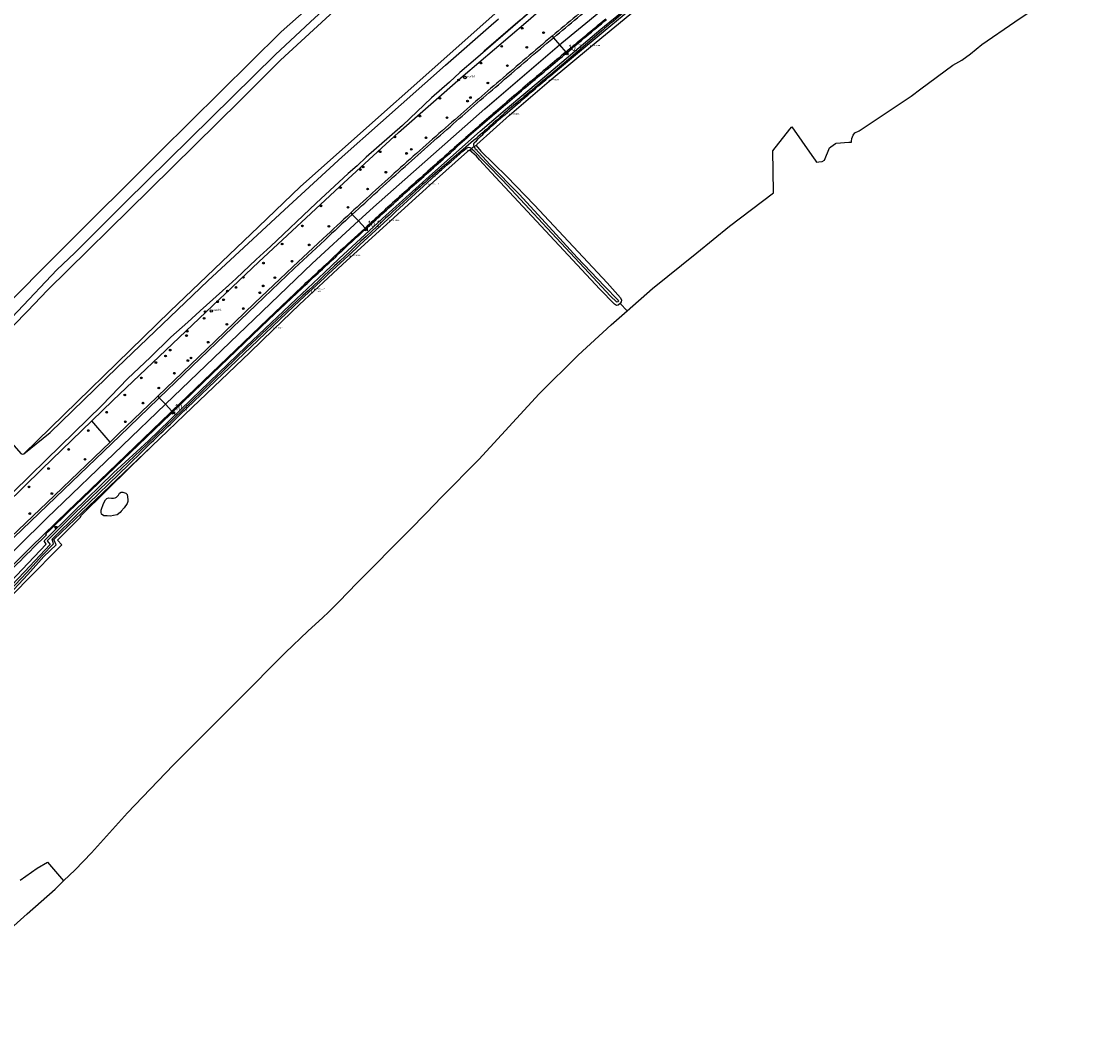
# Model space of a CAD drawing. Header units: metres. Extents: x 146197 to 147987, y 466000 to 467464.
# Tile 5 of 18: x 146674 to 147070, y 466226 to 466609. Entities that reach past the tile are written whole.
import ezdxf

# ---------------------------------------------------------------- set-up
doc = ezdxf.new("R2010")
doc.units = ezdxf.units.M
doc.header["$LTSCALE"] = 4
doc.layers.get('0').update_dxf_attribs({"linetype": 'CONTINUOUS'})
for name, color, linetype in [('G_BTD', 3, 'CONTINUOUS'), ('G_OWG', 6, 'CONTINUOUS'), ('G_OWT', 6, 'CONTINUOUS'), ('G_WGD', 7, 'CONTINUOUS'), ('G_WTD', 5, 'CONTINUOUS'), ('PPALHM', 10, 'CONTINUOUS'), ('PVGO', 102, 'CONTINUOUS')]:
    doc.layers.add(name, color=color, linetype=linetype)
doc.layers.add('PBRD', color=7, linetype='CONTINUOUS', true_color=0xbd2877)
doc.layers.add('PPAL', color=7, linetype='CONTINUOUS', true_color=0xbd2877)
doc.styles.add('ISO', font='ISO')
doc.styles.get("Standard").update_dxf_attribs({"font": 'ISO'})

# ---------------------------------------------------------------- blocks, each defined once
blk = doc.blocks.new('grensmarkering')
at = {"linetype": 'ByBlock', "lineweight": -2}
h = blk.add_hatch(color=0, dxfattribs=at)
h.dxf.hatch_style = 1
h.paths.add_polyline_path([(0.09, 0.55, 0.219912), (0.05, 0.61, -0.457379), (0.04, 0.66, 2.245674), (-0.04, 0.66, -0.457379), (-0.05, 0.61, 0.219912), (-0.09, 0.55), (-0.15, 0.04), (-0.18, 0.04), (-0.18, 0.01, 0.018367), (-0.1, 0, -0.954633), (0.1, 0, 0.018367), (0.18, 0.01), (0.18, 0.04), (0.15, 0.04)])
at = {"linetype": 'ByBlock', "lineweight": -2, "true_color": 0x681648}
h = blk.add_hatch(color=219, dxfattribs=at)
h.dxf.hatch_style = 1
h.paths.add_polyline_path([(0.1, 0, 1), (-0.1, 0, 1)])
at = {"linetype": 'ByBlock', "lineweight": -2}
h = blk.add_hatch(color=0, dxfattribs=at)
h.dxf.hatch_style = 1
h.paths.add_polyline_path([(0.18, -0.04, -0.022381), (0.08, -0.06, -0.528879), (-0.08, -0.06, -0.022381), (-0.18, -0.04), (-0.18, -0.13, 0.083333), (0.18, -0.13)])
at = {"color": 0, "linetype": 'ByBlock', "lineweight": -2}
blk.add_attdef('GRENSMARKERING', (0.5, 0.35), '', height=0.5, dxfattribs=at)
blk = doc.blocks.new('boom')
at = {"color": 0}
for radius in [0.315, 0.225, 0.135]:
    blk.add_circle((0, 0), radius, dxfattribs=at)
blk = doc.blocks.new('verklikker')
at = {"color": 0}
blk.add_circle((0, 0), 0.45, dxfattribs=at)
at = {"color": 0, "style": 'ISO'}
blk.add_attdef('VERKLIKKER', (0.7, 0), '', height=0.9, dxfattribs=at)
blk = doc.blocks.new('kilometerpaal')
at = {"color": 0}
for p, q in [((-0.44, 0.44), (0.44, -0.44)), ((-0.44, -0.44), (-0.44, 0.44)), ((0.44, 0.44), (-0.44, -0.44)), ((0.44, -0.44), (0.44, 0.44))]:
    blk.add_line(p, q, dxfattribs=at)
at = {"color": 0, "style": 'ISO'}
blk.add_attdef('KILOMETERPAAL', (0.59, 0.87), '', height=2.5, dxfattribs=at)
blk = doc.blocks.new('verkeersbord')
at = {"color": 0}
for p, q in [((0.5, 0.32), (-0.5, 0.32)), ((-0.5, 0.32), (0, -0.6)), ((0, -0.6), (0.5, 0.32))]:
    blk.add_line(p, q, dxfattribs=at)
blk = doc.blocks.new('verkeersbord-pl')
at = {"linetype": 'Continuous'}
blk.add_circle((0, 0), 0.03, dxfattribs=at)

msp = doc.modelspace()

# ---------------------------------------------------------------- linework, layer by layer
at = {"layer": 'G_BTD', "linetype": 'Continuous', "transparency": 33554687}
for points in [[(146790.236, 466621.298), (146771.932, 466604.873), (146726.35, 466559.768), (146688.992, 466522.62), (146666.481, 466500), (146645.955, 466478.608)], [(146901.68, 466500.079), (146911.294, 466508.502), (146927.924, 466521.842), (146940.153, 466531.942), (146956.655, 466544.403), (146956.649, 466544.848), (146956.442, 466560.223), (146962.856, 466568.3), (146963.586, 466569.219), (146971.062, 466558.496), (146972.356, 466556.641), (146972.828, 466555.964), (146973.639, 466556.073), (146974.94, 466556.247), (146975.843, 466556.716), (146977.671, 466561.307), (146978.223, 466561.679), (146979.981, 466562.895), (146980.207, 466563.018), (146984.91, 466563.416), (146985.964, 466563.488), (146985.905, 466563.872), (146986.035, 466564.878), (146986.509, 466566.03), (146987.228, 466566.934), (146988.781, 466567.734), (147008.299, 466580.748), (147011.978, 466583.45), (147023.976, 466592.313), (147027.354, 466594.231), (147030.637, 466596.592), (147034.862, 466600.126), (147047.275, 466608.666), (147069.806, 466623.92)], [(146899.15, 466502.891), (146901.68, 466500.079)], [(146690.217, 466286.12), (146694.508, 466290.26), (146700.707, 466296.655), (146714.217, 466311.7), (146731.287, 466329.504), (146755.778, 466354.015), (146773.54, 466371.917), (146781.899, 466379.854), (146787.475, 466385.032), (146789.63, 466387.031), (146793.62, 466390.948), (146800.232, 466397.848), (146820.037, 466417.837), (146826.248, 466424.186), (146832.237, 466430.307), (146846.042, 466444.324), (146868.743, 466468.973), (146883.332, 466483.495), (146895.684, 466494.826), (146901.68, 466500.079)], [(146707.636, 466450.831), (146700.8, 466458.836)], [(146631.418, 466350.871), (146638.782, 466358.931), (146659.906, 466382.089), (146663.261, 466385.521), (146676.21, 466398.768), (146689.507, 466412.291), (146687.92, 466414.042), (146696.433, 466422.593), (146696.879, 466423.363), (146715.221, 466441.491), (146723.36, 466449.318)], [(146673.923, 466286.39), (146680.318, 466290.887), (146684.196, 466293.174), (146690.217, 466286.12)], [(146629.795, 466274.004), (146630.684, 466273.809), (146650.98, 466251.768), (146651.437, 466251.523), (146659.485, 466258.63), (146666.471, 466264.799), (146676.538, 466273.713), (146687.041, 466283.055), (146690.217, 466286.12)]]:
    msp.add_lwpolyline(points, dxfattribs=at)
at = {"layer": 'G_OWG', "linetype": 'Continuous', "transparency": 33554687}
for points in [[(146891.579, 466618.181, 0.0033523), (146873.581, 466603.274)], [(146878.98, 466596.957, -0.0005454), (146893.95, 466609.482)], [(146873.581, 466603.274, 0.0022822), (146854.015, 466586.597)], [(146865.468, 466585.605, -0.000479), (146878.98, 466596.957)], [(146854.015, 466586.597, 0.0024972), (146835.925, 466570.904)], [(146851.757, 466573.848, -0.002276), (146865.468, 466585.605)], [(146851.757, 466573.848, 0.0025096), (146838.103, 466561.901)], [(146835.925, 466570.904, 0.0031815), (146816.692, 466553.876)], [(146823.598, 466548.983, -0.0023086), (146838.103, 466561.901)], [(146816.692, 466553.876, 0.0035024), (146798.034, 466536.923)], [(146809.621, 466536.37, -0.001662), (146823.598, 466548.983)], [(146798.034, 466536.923, 0.0020491), (146787.664, 466527.294)], [(146803.61, 466530.87, -0.0009576), (146809.621, 466536.37)], [(146803.61, 466530.87, 0.0017973), (146793.176, 466521.212)], [(146779.942, 466508.863, -0.0014351), (146793.176, 466521.212)], [(146659.689, 466391.655, -0.0091378), (146678.825, 466411.127)]]:
    msp.add_lwpolyline(points, format="xyb", dxfattribs=at)
for points in [[(146873.581, 466603.274), (146874.101, 466602.666)], [(146878.98, 466596.957), (146878.72, 466597.261)], [(146798.034, 466536.923), (146798.576, 466536.335)], [(146803.339, 466531.164), (146803.61, 466530.87)], [(146787.664, 466527.294), (146776.276, 466516.703), (146761.91, 466503.012), (146747.071, 466488.739), (146725.534, 466468.049)], [(146731.155, 466462.198), (146746.012, 466476.468), (146767.149, 466496.714), (146779.942, 466508.863)], [(146725.534, 466468.049), (146725.163, 466467.693), (146710.729, 466453.805), (146707.636, 466450.831)], [(146725.534, 466468.049), (146726.088, 466467.472)], [(146678.825, 466411.127), (146683.835, 466416.072), (146683.587, 466416.369), (146685.023, 466417.73), (146692.099, 466424.625), (146697.47, 466429.759), (146730.308, 466461.384), (146731.155, 466462.198)], [(146731.155, 466462.198), (146730.878, 466462.486)], [(146653.144, 466398.435), (146667.82, 466412.602), (146686.791, 466430.784), (146707.636, 466450.831)]]:
    msp.add_lwpolyline(points, dxfattribs=at)
at = {"layer": 'G_OWT', "linetype": 'Continuous', "transparency": 33554687}
for points in [[(146845.129, 466562.366), (146845.359, 466562.539), (146857.585, 466573.567), (146872.445, 466586.309), (146887.931, 466599.217), (146902.689, 466611.353), (146917.508, 466623.364), (146920.54, 466625.392), (146933.145, 466635.833), (146949.029, 466648.211), (146980.664, 466672.088), (146986.936, 466676.52), (146997.209, 466684.091), (147001.252, 466687.018), (147003.827, 466689.074)], [(146700.8, 466458.836), (146708.627, 466466.417), (146763.48, 466518.48), (146793.746, 466546.675), (146815.896, 466567.115), (146840.238, 466588.323), (146863.72, 466608.43), (146874.218, 466617.633), (146884.344, 466625.405), (146919.497, 466652.576), (146938.357, 466667.084), (146940.354, 466668.373), (146946.564, 466673.608), (146946.05, 466674.566)], [(146945.556, 466674.174), (146939.859, 466669.533), (146939.598, 466669.586), (146934.083, 466665.304), (146918.445, 466653.255), (146889.477, 466631.665), (146883.192, 466627.036), (146873.171, 466619.068), (146862.587, 466610.015), (146844.828, 466594.662)], [(146662.32, 466389.965), (146674.634, 466402.961), (146683.708, 466412.536), (146682.97, 466413.785), (146693.749, 466424.505), (146708.969, 466439.283), (146722.07, 466451.351), (146738.064, 466466.809), (146758.694, 466486.692), (146777.515, 466504.476), (146788.192, 466514.577), (146793.562, 466519.6), (146809.891, 466534.76), (146817.381, 466541.578), (146827.379, 466550.558), (146841.085, 466562.723), (146846.545, 466567.517), (146856.805, 466576.381), (146869.149, 466586.652), (146875.586, 466592.063), (146891.858, 466605.856), (146893.23, 466606.999), (146929.025, 466636.146)], [(146675.26, 466446.403), (146730.181, 466500), (146763.339, 466531.635), (146779.16, 466546.849), (146852.043, 466611.677)], [(146842.612, 466560.477), (146842.975, 466560.749)], [(146843.343, 466561.025), (146842.975, 466560.749)], [(146844.366, 466561.793), (146845.129, 466562.366)], [(146845.129, 466562.366), (146845.118, 466562.167), (146846.756, 466560.106), (146856.526, 466550.593), (146867.014, 466539.751), (146894.22, 466510.624), (146899.288, 466505.066), (146899.658, 466504.164), (146899.529, 466503.564), (146899.15, 466502.891)], [(146842.612, 466560.477), (146841.838, 466559.896), (146829.037, 466548.516), (146811.48, 466532.721), (146794.909, 466517.568), (146778.763, 466502.477), (146769.008, 466493.171), (146760.053, 466484.483), (146738.478, 466463.855), (146723.36, 466449.318)], [(146899.15, 466502.891), (146898.396, 466502.245), (146897.77, 466502.174), (146897.023, 466502.578), (146891.505, 466508.239), (146850.734, 466552.103), (146846.286, 466556.757), (146845.219, 466558.164), (146842.612, 466560.477)], [(146700.8, 466458.836), (146682.024, 466440.65), (146647.965, 466407.344), (146644.845, 466404.329), (146599.375, 466360.413), (146586.691, 466348.68), (146560.967, 466324.731), (146537.282, 466302.764), (146532.854, 466298.317)], [(146594.738, 466313.141), (146610.54, 466329.408), (146625.617, 466345.405), (146638.922, 466360.178), (146652.215, 466374.682), (146662.63, 466386.165), (146664.34, 466388.051), (146676.821, 466401.106), (146682.734, 466407.862), (146687.401, 466412.236), (146686.566, 466414.294), (146723.36, 466449.318)]]:
    msp.add_lwpolyline(points, dxfattribs=at)
at = {"layer": 'G_WGD', "linetype": 'Continuous', "transparency": 33554687}
for points in [[(146876.36, 466600.022), (146877.223, 466600.763), (146912.574, 466629.893), (146951.915, 466660.24), (146955.406, 466662.904)], [(146874.101, 466602.666), (146874.096, 466602.662)], [(146874.101, 466602.666), (146876.36, 466600.022)], [(146800.863, 466533.852), (146806.469, 466539.007), (146848.263, 466575.904), (146876.36, 466600.022)], [(146876.36, 466600.022), (146878.72, 466597.261)], [(146728.434, 466465.031), (146761.696, 466497.025), (146783.541, 466517.923), (146800.863, 466533.852)], [(146798.576, 466536.335), (146800.863, 466533.852)], [(146800.863, 466533.852), (146803.339, 466531.164)], [(146726.088, 466467.472), (146747.626, 466488.162), (146762.463, 466502.434), (146776.824, 466516.121), (146788.21, 466526.709)], [(146730.878, 466462.486), (146745.735, 466476.757), (146766.873, 466497.003), (146779.667, 466509.154)], [(146726.088, 466467.472), (146725.717, 466467.116), (146711.284, 466453.229), (146687.345, 466430.207), (146668.375, 466412.025), (146653.7, 466397.859)], [(146726.088, 466467.472), (146728.434, 466465.031)], [(146660.698, 466399.347), (146662.345, 466401.102), (146683.952, 466422.322), (146712.276, 466449.57), (146728.434, 466465.031)], [(146730.878, 466462.486), (146730.031, 466461.672), (146697.165, 466430.077), (146691.793, 466424.942), (146678.013, 466411.514)], [(146728.434, 466465.031), (146730.878, 466462.486)]]:
    msp.add_lwpolyline(points, dxfattribs=at)
for points in [[(146874.101, 466602.666, -0.0033491), (146892.086, 466617.562)], [(146878.72, 466597.261, -0.0005458), (146893.696, 466609.791)], [(146854.537, 466585.991, -0.0022665), (146874.096, 466602.662)], [(146878.72, 466597.261, 0.0005225), (146865.21, 466585.91)], [(146836.452, 466570.302, -0.0024872), (146854.537, 466585.991)], [(146865.21, 466585.91, 0.0023174), (146851.495, 466574.15)], [(146851.495, 466574.15, 0.0025039), (146837.838, 466562.201)], [(146817.226, 466553.28, -0.0032018), (146836.452, 466570.302)], [(146837.838, 466562.201, 0.0022999), (146823.331, 466549.281)], [(146798.576, 466536.335, -0.0034455), (146817.226, 466553.28)], [(146823.331, 466549.281, 0.001654), (146809.352, 466536.666)], [(146798.576, 466536.335, 0.0019019), (146788.21, 466526.709)], [(146809.352, 466536.666, 0.0009572), (146803.339, 466531.164)], [(146803.339, 466531.164, 0.0018358), (146792.904, 466521.505)], [(146779.667, 466509.154, -0.0014079), (146792.904, 466521.505)], [(146659.124, 466392.241, -0.0081264), (146678.013, 466411.514)]]:
    msp.add_lwpolyline(points, format="xyb", dxfattribs=at)
at = {"layer": 'G_WTD', "linetype": 'Continuous', "transparency": 33554687}
for points in [[(146945.353, 466674.438), (146918.416, 466653.659), (146889.688, 466632.883), (146885.165, 466628.538), (146883.425, 466627.25), (146872.418, 466618.75), (146867.678, 466614.784), (146861.561, 466609.235), (146848.078, 466597.556), (146844.828, 466594.662)], [(146645.955, 466478.608), (146649.357, 466475.059), (146672.975, 466500), (146687.699, 466515.549), (146694.389, 466521.937), (146713.584, 466541.084), (146769.604, 466596.182), (146782.908, 466608.66), (146808.355, 466632.172)], [(146810.267, 466629.934), (146771.668, 466594.193), (146756.524, 466579.125), (146722.514, 466545.709), (146684.177, 466507.84), (146676.682, 466500), (146650.811, 466473.563), (146658.317, 466464.755), (146674.12, 466446.602), (146674.717, 466446.344), (146675.242, 466446.386), (146675.26, 466446.403)], [(146873.099, 466588.529), (146876.312, 466591.223), (146893.444, 466605.5), (146906.202, 466616.011)], [(146675.26, 466446.403), (146685.22, 466454.397), (146710.28, 466478.849), (146744.339, 466511.405), (146774.79, 466539.595), (146794.748, 466557.965), (146809.158, 466570.735), (146833.501, 466592.354), (146850.697, 466607.341), (146853.422, 466609.762)], [(146891.402, 466604.531), (146876.19, 466591.535), (146872.932, 466588.769)], [(146844.828, 466594.662), (146838.994, 466589.618), (146835.012, 466585.926)], [(146835.012, 466585.926), (146828.328, 466580.029), (146817.439, 466569.72), (146803.742, 466557.779), (146800.336, 466554.616), (146797.068, 466551.671), (146785.048, 466540.507), (146767.836, 466524.246), (146766.634, 466523.115)], [(146844.104, 466564.021), (146841.195, 466561.512), (146829.607, 466551.618), (146827.745, 466550.006)], [(146843.736, 466561.321), (146843.343, 466561.025)], [(146843.343, 466561.025), (146854.946, 466549.175), (146871.776, 466531.121), (146885.559, 466516.262), (146895.547, 466505.687), (146897.717, 466503.512)], [(146844.366, 466561.793), (146843.736, 466561.321)], [(146844.339, 466563.193), (146844.184, 466562.898)], [(146898.406, 466504.116), (146893.257, 466509.394), (146882.934, 466520.118), (146872.449, 466531.622), (146861.18, 466543.973), (146850.221, 466555.058), (146844.792, 466560.977), (146844.366, 466561.793)], [(146766.634, 466523.115), (146762.534, 466519.369), (146754.994, 466512.297)], [(146754.994, 466512.297), (146752.187, 466509.814), (146741.477, 466500.145), (146741.322, 466500), (146736.863, 466495.82), (146730.45, 466490.287), (146722.682, 466482.544), (146714.331, 466474.764), (146704.608, 466464.589)], [(146733.858, 466461.059), (146776.594, 466501.848), (146780.672, 466505.691)], [(146778.058, 466503.972), (146758.911, 466486.069), (146738.261, 466466.139), (146721.539, 466450.064), (146709.717, 466438.775), (146694.355, 466424.061), (146684.005, 466413.835), (146685.151, 466412.354), (146675.54, 466402.142), (146663.179, 466389.238), (146661.442, 466387.378), (146650.705, 466375.881), (146637.735, 466361.42), (146624.156, 466346.426), (146609.407, 466330.873), (146593.277, 466314.653), (146568.879, 466291.139), (146566.745, 466288.907)], [(146704.608, 466464.589), (146683.715, 466444.163), (146646.748, 466408.154), (146643.855, 466405.339), (146596.409, 466359.219), (146577.579, 466342.014), (146570.073, 466335.139), (146569.577, 466334.903), (146552.103, 466319.057), (146533.314, 466301.322), (146521.445, 466289.943), (146504.245, 466273.29), (146478.643, 466248.833), (146457.612, 466228.502), (146454.454, 466226.044)], [(146593.849, 466314.109), (146609.867, 466330.259), (146624.762, 466346.133), (146638.246, 466360.984), (146651.276, 466375.371), (146662.013, 466386.795), (146663.723, 466388.614), (146676.318, 466401.767), (146682.257, 466408.434), (146686.37, 466412.648), (146685.868, 466414.414), (146695.836, 466424.15), (146714.728, 466442.482), (146719.574, 466447.209)], [(146704.325, 466424.528), (146704.371, 466425.305), (146705.179, 466427.736), (146705.905, 466429.183), (146706.414, 466429.664), (146707.043, 466429.925), (146708.126, 466429.8), (146708.953, 466429.781), (146709.556, 466429.926), (146710.099, 466430.161), (146710.764, 466430.929), (146711.228, 466431.708), (146711.829, 466432.033), (146712.435, 466432.018), (146713.53, 466431.734), (146714.102, 466431.12), (146714.27, 466429.27), (146714.269, 466428.503), (146714.027, 466427.742), (146712.973, 466426.11), (146711.871, 466424.931), (146711.475, 466424.416), (146710.29, 466423.536), (146708.952, 466423.266), (146707.834, 466423.092), (146706.62, 466423.129), (146705.272, 466423.202), (146704.419, 466423.847), (146704.325, 466424.528)]]:
    msp.add_lwpolyline(points, dxfattribs=at)
for points in [[(146911.551, 466621.164, 0.0019469), (146896.601, 466608.903)], [(146896.601, 466608.903, 0.0033776), (146891.402, 466604.531)], [(146872.932, 466588.769, -0.0018899), (146857.224, 466575.661)], [(146857.685, 466575.318, -0.0023562), (146873.099, 466588.529)], [(146857.224, 466575.661, -0.0031727), (146844.104, 466564.021)], [(146844.339, 466563.193, -0.0281999), (146857.685, 466575.318)], [(146832.073, 466553.091, -0.0027125), (146841.263, 466561.037)], [(146843.343, 466561.025, 0.3701968), (146841.263, 466561.037)], [(146844.366, 466561.793, -0.1325561), (146844.184, 466562.898)], [(146828.24, 466549.65, -0.0063647), (146832.073, 466553.091)], [(146780.672, 466505.691, -0.0012733), (146828.24, 466549.65)], [(146827.745, 466550.006, 0.0038758), (146820.356, 466543.391)], [(146820.356, 466543.391, 0.0030745), (146809.755, 466533.629)], [(146809.755, 466533.629, 0.0015033), (146778.058, 466503.972)], [(146898.406, 466504.116, -0.764787), (146897.717, 466503.512)], [(146719.574, 466447.209, -0.0011328), (146733.858, 466461.059)]]:
    msp.add_lwpolyline(points, format="xyb", dxfattribs=at)

# ---------------------------------------------------------------- block references
at = {"layer": 'PBRD', "transparency": 33554687}
for p in [(146840.831, 466587.715), (146745.638, 466500.093)]:
    msp.add_blockref('verklikker', p, dxfattribs=at).add_auto_attribs({'VERKLIKKER': 'verkl '})
msp.add_blockref('verkeersbord', (146687.293, 466418.703), dxfattribs=at)
at = {"layer": 'PPAL', "transparency": 33554687}
for p in [(146887.931, 466599.217), (146872.445, 466586.309), (146857.585, 466573.567), (146841.838, 466559.896), (146827.336, 466547.207), (146812.523, 466533.656), (146797.757, 466520.517), (146783.228, 466506.934), (146784.297, 466507.901), (146769.008, 466493.171)]:
    msp.add_blockref('grensmarkering', p, dxfattribs=at).add_auto_attribs({'GRENSMARKERING': 'grenspaal'})
msp.add_blockref('verkeersbord-pl', (146687.293, 466418.703), dxfattribs=at)
at = {"layer": 'PPALHM', "transparency": 33554687}
for p, values in [((146879.179, 466596.725), {'KILOMETERPAAL': '10,3'}), ((146803.818, 466530.645), {'KILOMETERPAAL': '10,2'}), ((146731.519, 466461.819), {'KILOMETERPAAL': '10,1'})]:
    msp.add_blockref('kilometerpaal', p, dxfattribs=at).add_auto_attribs(values)
at = {"layer": 'PVGO', "transparency": 33554687}
for p in [(146862.348, 466606.216), (146870.341, 466604.531), (146854.645, 466599.442), (146864.078, 466599.033), (146846.875, 466593.109), (146856.781, 466592.137), (146838.452, 466586.777), (146849.463, 466585.676), (146842.912, 466580.199), (146831.428, 466579.883), (146841.844, 466578.864), (146823.929, 466573.239), (146834.125, 466572.664), (146814.583, 466565.393), (146826.241, 466565.084), (146820.705, 466560.75), (146809.006, 466559.828), (146818.932, 466559.224), (146801.598, 466553.151), (146802.637, 466554.13), (146811.187, 466552.147), (146794.146, 466546.345), (146804.338, 466545.849), (146786.821, 466539.511), (146796.942, 466538.957), (146779.841, 466532.028), (146789.794, 466531.851), (146772.245, 466525.191), (146782.402, 466524.88), (146765.216, 466518.047), (146775.965, 466518.749), (146757.696, 466512.701), (146765.13, 466509.48), (146769.508, 466512.561), (146751.68, 466507.52), (146754.936, 466508.9), (146763.859, 466506.912), (146748.004, 466503.51), (146750.24, 466504.272), (146742.964, 466497.299), (146743.325, 466499.834), (146757.671, 466500.993), (146751.483, 466495.074), (146736.341, 466490.835), (146736.641, 466492.481), (146730.229, 466485.389), (146744.488, 466488.348), (146728.472, 466483.155), (146736.867, 466481.471), (146738.031, 466482.429), (146724.863, 466480.712), (146719.375, 466474.962), (146731.774, 466476.72), (146725.924, 466471.13), (146713.165, 466468.541), (146720.006, 466465.48), (146706.39, 466462.069), (146713.357, 466458.466), (146699.471, 466455.178), (146692.099, 466448.073), (146698.255, 466444.378), (146684.562, 466440.922), (146677.205, 466434.022), (146685.803, 466431.536), (146677.519, 466424.009)]:
    msp.add_blockref('boom', p, dxfattribs=at)

doc.saveas('drawing.dxf')
